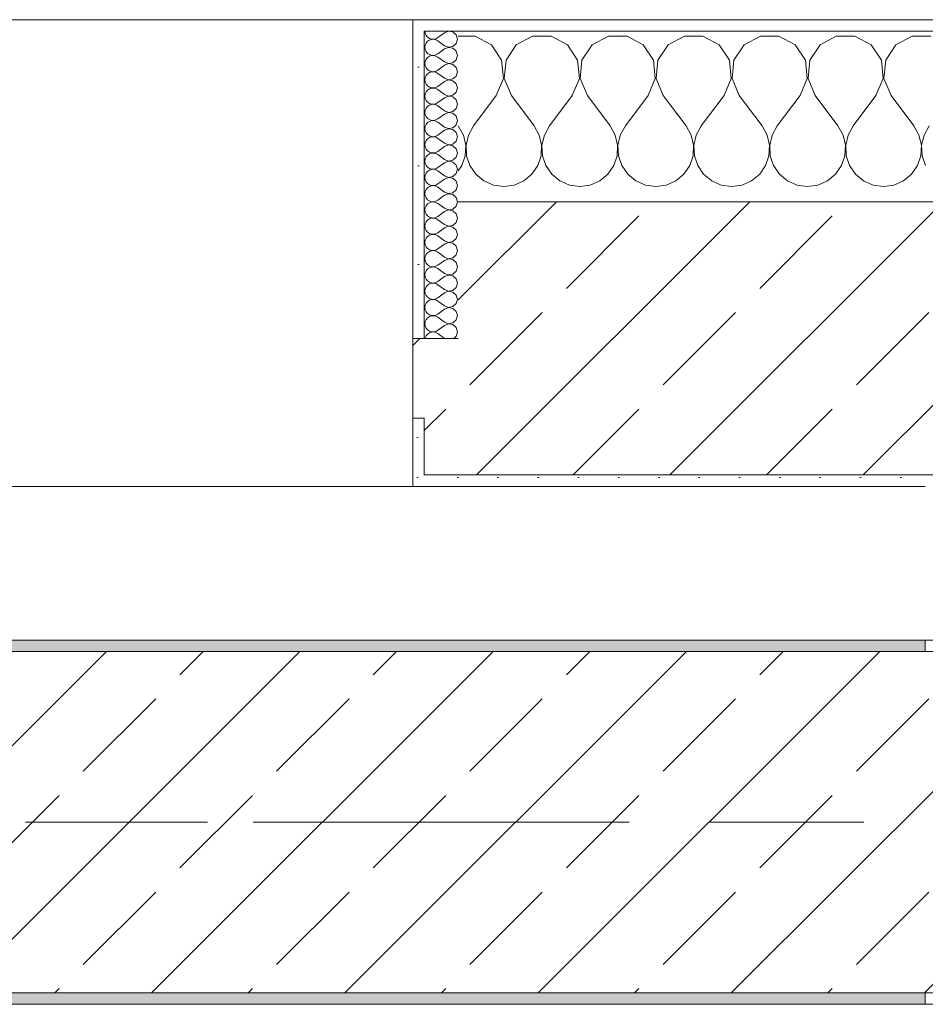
# Model space of a CAD drawing. Header units: metres. Extents: x -3.6 to 84.5, y -11 to 16.8.
# Tile 55 of 228: x 6.775 to 7.57, y 12.99 to 13.855. Entities that reach past the tile are written whole.
import ezdxf

# ---------------------------------------------------------------- set-up
doc = ezdxf.new("R2010")
doc.units = ezdxf.units.M
doc.header["$MEASUREMENT"] = 0
doc.linetypes.add('Achse', pattern=[0.2, 0.1, -0.05, 0, -0.05])
doc.linetypes.add('Strichlinie doppelt', pattern=[0.546806, 0.264583, -0.105833, 0.070556, -0.105833])
for name, color, linetype in [('451 - Universal.Achsen Raster', 7, 'Continuous'), ('604 - Struktur.Wand Aussen', 7, 'Continuous'), ('608 - Struktur.Träger', 7, 'Continuous')]:
    doc.layers.add(name, color=color, linetype=linetype)
pattern_1 = [(0, (0, 0), (0, 0.08660254), [0, -0.05]), (0, (0.025, 0.0433), (0, 0.08660254), [0, -0.05])]
pattern_2 = [(45, (0, 0), (-0.01767767, 0.01767767), [0, -0.025])]
pattern_3 = [(45, (0, 0), (-0.0848528, 0.0848528), []), (45, (-0.04243, 0.04243), (-0.0848528, 0.0848528), [0.09, -0.03])]

# ---------------------------------------------------------------- blocks, each defined once
blk = doc.blocks.new('*X18')
at = {"layer": '604 - Struktur.Wand Aussen', "color": 7, "linetype": 'Continuous', "lineweight": 5}
for p, q in [((7.17479, 13.84066), (7.16, 13.84066)), ((7.1891, 13.83299), (7.17479, 13.84066)), ((7.22521, 13.84066), (7.2109, 13.83299)), ((7.24145, 13.84066), (7.22521, 13.84066)), ((7.25576, 13.83299), (7.24145, 13.84066)), ((7.29188, 13.84066), (7.27757, 13.83299)), ((7.30812, 13.84066), (7.29188, 13.84066)), ((7.32243, 13.83299), (7.30812, 13.84066)), ((7.35855, 13.84066), (7.34424, 13.83299)), ((7.37479, 13.84066), (7.35855, 13.84066)), ((7.3891, 13.83299), (7.37479, 13.84066)), ((7.42521, 13.84066), (7.4109, 13.83299)), ((7.44145, 13.84066), (7.42521, 13.84066)), ((7.45576, 13.83299), (7.44145, 13.84066)), ((7.49188, 13.84066), (7.47757, 13.83299)), ((7.50812, 13.84066), (7.49188, 13.84066)), ((7.52243, 13.83299), (7.50812, 13.84066)), ((7.55855, 13.84066), (7.54424, 13.83299)), ((7.57479, 13.84066), (7.55855, 13.84066)), ((7.19808, 13.81947), (7.1891, 13.83299)), ((7.2109, 13.83299), (7.20192, 13.81947)), ((7.26475, 13.81947), (7.25576, 13.83299)), ((7.27757, 13.83299), (7.26858, 13.81947)), ((7.33142, 13.81947), (7.32243, 13.83299)), ((7.34424, 13.83299), (7.33525, 13.81947)), ((7.39808, 13.81947), (7.3891, 13.83299)), ((7.4109, 13.83299), (7.40192, 13.81947)), ((7.46475, 13.81947), (7.45576, 13.83299)), ((7.47757, 13.83299), (7.46858, 13.81947)), ((7.53142, 13.81947), (7.52243, 13.83299)), ((7.54424, 13.83299), (7.53525, 13.81947)), ((7.19962, 13.8033), (7.19808, 13.81947)), ((7.20192, 13.81947), (7.20038, 13.8033)), ((7.26629, 13.8033), (7.26475, 13.81947)), ((7.26858, 13.81947), (7.26705, 13.8033)), ((7.33295, 13.8033), (7.33142, 13.81947)), ((7.33525, 13.81947), (7.33371, 13.8033)), ((7.39962, 13.8033), (7.39808, 13.81947)), ((7.40192, 13.81947), (7.40038, 13.8033)), ((7.46629, 13.8033), (7.46475, 13.81947)), ((7.46858, 13.81947), (7.46705, 13.8033)), ((7.53295, 13.8033), (7.53142, 13.81947)), ((7.53525, 13.81947), (7.53371, 13.8033)), ((7.19333, 13.78833), (7.19962, 13.8033)), ((7.20038, 13.8033), (7.20667, 13.78833)), ((7.26, 13.78833), (7.26629, 13.8033)), ((7.26705, 13.8033), (7.27333, 13.78833)), ((7.32667, 13.78833), (7.33295, 13.8033)), ((7.33371, 13.8033), (7.34, 13.78833)), ((7.39333, 13.78833), (7.39962, 13.8033)), ((7.40038, 13.8033), (7.40667, 13.78833)), ((7.46, 13.78833), (7.46629, 13.8033)), ((7.46705, 13.8033), (7.47333, 13.78833)), ((7.52667, 13.78833), (7.53295, 13.8033)), ((7.53371, 13.8033), (7.54, 13.78833)), ((7.19333, 13.78833), (7.17333, 13.76167)), ((7.20667, 13.78833), (7.22667, 13.76167)), ((7.26, 13.78833), (7.24, 13.76167)), ((7.27333, 13.78833), (7.29333, 13.76167)), ((7.32667, 13.78833), (7.30667, 13.76167)), ((7.34, 13.78833), (7.36, 13.76167)), ((7.39333, 13.78833), (7.37333, 13.76167)), ((7.40667, 13.78833), (7.42667, 13.76167)), ((7.46, 13.78833), (7.44, 13.76167)), ((7.47333, 13.78833), (7.49333, 13.76167)), ((7.52667, 13.78833), (7.50667, 13.76167)), ((7.54, 13.78833), (7.56, 13.76167)), ((7.16445, 13.75362), (7.16, 13.76167)), ((7.17333, 13.76167), (7.16888, 13.75362)), ((7.23112, 13.75362), (7.22667, 13.76167)), ((7.24, 13.76167), (7.23555, 13.75362)), ((7.29778, 13.75362), (7.29333, 13.76167)), ((7.30667, 13.76167), (7.30222, 13.75362)), ((7.36445, 13.75362), (7.36, 13.76167)), ((7.37333, 13.76167), (7.36888, 13.75362)), ((7.43112, 13.75362), (7.42667, 13.76167)), ((7.44, 13.76167), (7.43555, 13.75362)), ((7.49778, 13.75362), (7.49333, 13.76167)), ((7.50667, 13.76167), (7.50222, 13.75362)), ((7.56445, 13.75362), (7.56, 13.76167)), ((7.57333, 13.76167), (7.56888, 13.75362)), ((7.16653, 13.74466), (7.16445, 13.75362)), ((7.16888, 13.75362), (7.1668, 13.74466)), ((7.2332, 13.74466), (7.23112, 13.75362)), ((7.23555, 13.75362), (7.23347, 13.74466)), ((7.29987, 13.74466), (7.29778, 13.75362)), ((7.30222, 13.75362), (7.30013, 13.74466)), ((7.36653, 13.74466), (7.36445, 13.75362)), ((7.36888, 13.75362), (7.3668, 13.74466)), ((7.4332, 13.74466), (7.43112, 13.75362)), ((7.43555, 13.75362), (7.43347, 13.74466)), ((7.49987, 13.74466), (7.49778, 13.75362)), ((7.50222, 13.75362), (7.50013, 13.74466)), ((7.56653, 13.74466), (7.56445, 13.75362)), ((7.56888, 13.75362), (7.5668, 13.74466)), ((7.16609, 13.73547), (7.16653, 13.74466)), ((7.1668, 13.74466), (7.16725, 13.73547)), ((7.23275, 13.73547), (7.2332, 13.74466)), ((7.23347, 13.74466), (7.23391, 13.73547)), ((7.29942, 13.73547), (7.29987, 13.74466)), ((7.30013, 13.74466), (7.30058, 13.73547)), ((7.36609, 13.73547), (7.36653, 13.74466)), ((7.3668, 13.74466), (7.36725, 13.73547)), ((7.43275, 13.73547), (7.4332, 13.74466)), ((7.43347, 13.74466), (7.43391, 13.73547)), ((7.49942, 13.73547), (7.49987, 13.74466)), ((7.50013, 13.74466), (7.50058, 13.73547)), ((7.56609, 13.73547), (7.56653, 13.74466)), ((7.5668, 13.74466), (7.56725, 13.73547)), ((7.16315, 13.72676), (7.16609, 13.73547)), ((7.16725, 13.73547), (7.17019, 13.72676)), ((7.22981, 13.72676), (7.23275, 13.73547)), ((7.23391, 13.73547), (7.23685, 13.72676)), ((7.29648, 13.72676), (7.29942, 13.73547)), ((7.30058, 13.73547), (7.30352, 13.72676)), ((7.36315, 13.72676), (7.36609, 13.73547)), ((7.36725, 13.73547), (7.37019, 13.72676)), ((7.42981, 13.72676), (7.43275, 13.73547)), ((7.43391, 13.73547), (7.43685, 13.72676)), ((7.49648, 13.72676), (7.49942, 13.73547)), ((7.50058, 13.73547), (7.50352, 13.72676)), ((7.56315, 13.72676), (7.56609, 13.73547)), ((7.56725, 13.73547), (7.57019, 13.72676)), ((7.16, 13.72218), (7.16315, 13.72676)), ((7.17019, 13.72676), (7.17539, 13.71918)), ((7.22461, 13.71918), (7.22981, 13.72676)), ((7.23685, 13.72676), (7.24206, 13.71918)), ((7.29127, 13.71918), (7.29648, 13.72676)), ((7.30352, 13.72676), (7.30873, 13.71918)), ((7.35794, 13.71918), (7.36315, 13.72676)), ((7.37019, 13.72676), (7.37539, 13.71918)), ((7.42461, 13.71918), (7.42981, 13.72676)), ((7.43685, 13.72676), (7.44206, 13.71918)), ((7.49127, 13.71918), (7.49648, 13.72676)), ((7.50352, 13.72676), (7.50873, 13.71918)), ((7.55794, 13.71918), (7.56315, 13.72676)), ((7.17539, 13.71918), (7.18248, 13.71331)), ((7.18248, 13.71331), (7.19089, 13.7096)), ((7.20911, 13.7096), (7.21752, 13.71331)), ((7.21752, 13.71331), (7.22461, 13.71918)), ((7.24206, 13.71918), (7.24914, 13.71331)), ((7.24914, 13.71331), (7.25756, 13.7096)), ((7.27578, 13.7096), (7.28419, 13.71331)), ((7.28419, 13.71331), (7.29127, 13.71918)), ((7.30873, 13.71918), (7.31581, 13.71331)), ((7.31581, 13.71331), (7.32422, 13.7096)), ((7.34244, 13.7096), (7.35086, 13.71331)), ((7.35086, 13.71331), (7.35794, 13.71918)), ((7.37539, 13.71918), (7.38248, 13.71331)), ((7.38248, 13.71331), (7.39089, 13.7096)), ((7.40911, 13.7096), (7.41752, 13.71331)), ((7.41752, 13.71331), (7.42461, 13.71918)), ((7.44206, 13.71918), (7.44914, 13.71331)), ((7.44914, 13.71331), (7.45756, 13.7096)), ((7.47578, 13.7096), (7.48419, 13.71331)), ((7.48419, 13.71331), (7.49127, 13.71918)), ((7.50873, 13.71918), (7.51581, 13.71331)), ((7.51581, 13.71331), (7.52422, 13.7096)), ((7.54244, 13.7096), (7.55086, 13.71331)), ((7.55086, 13.71331), (7.55794, 13.71918)), ((7.19089, 13.7096), (7.2, 13.70833)), ((7.2, 13.70833), (7.20911, 13.7096)), ((7.25756, 13.7096), (7.26667, 13.70833)), ((7.26667, 13.70833), (7.27578, 13.7096)), ((7.32422, 13.7096), (7.33333, 13.70833)), ((7.33333, 13.70833), (7.34244, 13.7096)), ((7.39089, 13.7096), (7.4, 13.70833)), ((7.4, 13.70833), (7.40911, 13.7096)), ((7.45756, 13.7096), (7.46667, 13.70833)), ((7.46667, 13.70833), (7.47578, 13.7096)), ((7.52422, 13.7096), (7.53333, 13.70833)), ((7.53333, 13.70833), (7.54244, 13.7096))]:
    blk.add_line(p, q, dxfattribs=at)
blk = doc.blocks.new('*X37')
at = {"layer": '604 - Struktur.Wand Aussen', "color": 7, "linetype": 'Continuous', "lineweight": 5}
for p, q in [((7.13071, 13.845), (7.13099, 13.84305)), ((7.13099, 13.84305), (7.13178, 13.84124)), ((7.13178, 13.84124), (7.13304, 13.83973)), ((7.14786, 13.84357), (7.14214, 13.83929)), ((7.1515, 13.84497), (7.14786, 13.84357)), ((7.15534, 13.84425), (7.1515, 13.84497)), ((7.15822, 13.84161), (7.15534, 13.84425)), ((7.15929, 13.83786), (7.15822, 13.84161)), ((7.13099, 13.83267), (7.13071, 13.83071)), ((7.13178, 13.83447), (7.13099, 13.83267)), ((7.13304, 13.83599), (7.13178, 13.83447)), ((7.13304, 13.83973), (7.13466, 13.83861)), ((7.13466, 13.8371), (7.13304, 13.83599)), ((7.13466, 13.83861), (7.13653, 13.83798)), ((7.13653, 13.83773), (7.13466, 13.8371)), ((7.13653, 13.83798), (7.1385, 13.83789)), ((7.1385, 13.83783), (7.13653, 13.83773)), ((7.1385, 13.83789), (7.14042, 13.83833)), ((7.14042, 13.83738), (7.1385, 13.83783)), ((7.14042, 13.83833), (7.14214, 13.83929)), ((7.14214, 13.83643), (7.14042, 13.83738)), ((7.14786, 13.83214), (7.14214, 13.83643)), ((7.14786, 13.83214), (7.1515, 13.83074)), ((7.15534, 13.83147), (7.15822, 13.8341)), ((7.15822, 13.8341), (7.15929, 13.83786)), ((7.13071, 13.83071), (7.13099, 13.82876)), ((7.13099, 13.82876), (7.13178, 13.82696)), ((7.13178, 13.82696), (7.13304, 13.82544)), ((7.13304, 13.82544), (7.13466, 13.82433)), ((7.13466, 13.82433), (7.13653, 13.8237)), ((7.13653, 13.82345), (7.13466, 13.82282)), ((7.13653, 13.8237), (7.1385, 13.8236)), ((7.1385, 13.82354), (7.13653, 13.82345)), ((7.1385, 13.8236), (7.14042, 13.82405)), ((7.14042, 13.8231), (7.1385, 13.82354)), ((7.14042, 13.82405), (7.14214, 13.825)), ((7.14214, 13.82214), (7.14042, 13.8231)), ((7.14786, 13.82929), (7.14214, 13.825)), ((7.1515, 13.83069), (7.14786, 13.82929)), ((7.1515, 13.83074), (7.15534, 13.83147)), ((7.15534, 13.82996), (7.1515, 13.83069)), ((7.15822, 13.82733), (7.15534, 13.82996)), ((7.15929, 13.82357), (7.15822, 13.82733)), ((7.15822, 13.81982), (7.15929, 13.82357)), ((7.13099, 13.81838), (7.13071, 13.81643)), ((7.13071, 13.81643), (7.13099, 13.81448)), ((7.13178, 13.82018), (7.13099, 13.81838)), ((7.13099, 13.81448), (7.13178, 13.81267)), ((7.13304, 13.8217), (7.13178, 13.82018)), ((7.13466, 13.82282), (7.13304, 13.8217)), ((7.14786, 13.81786), (7.14214, 13.82214)), ((7.14786, 13.815), (7.14214, 13.81071)), ((7.14786, 13.81786), (7.1515, 13.81646)), ((7.1515, 13.8164), (7.14786, 13.815)), ((7.1515, 13.81646), (7.15534, 13.81718)), ((7.15534, 13.81567), (7.1515, 13.8164)), ((7.15534, 13.81718), (7.15822, 13.81982)), ((7.15822, 13.81304), (7.15534, 13.81567)), ((7.13178, 13.8059), (7.13099, 13.80409)), ((7.13178, 13.81267), (7.13304, 13.81116)), ((7.13304, 13.80742), (7.13178, 13.8059)), ((7.13304, 13.81116), (7.13466, 13.81004)), ((7.13466, 13.80853), (7.13304, 13.80742)), ((7.13466, 13.81004), (7.13653, 13.80941)), ((7.13653, 13.80916), (7.13466, 13.80853)), ((7.13653, 13.80941), (7.1385, 13.80931)), ((7.1385, 13.80926), (7.13653, 13.80916)), ((7.1385, 13.80931), (7.14042, 13.80976)), ((7.14042, 13.80881), (7.1385, 13.80926)), ((7.14042, 13.80976), (7.14214, 13.81071)), ((7.14214, 13.80786), (7.14042, 13.80881)), ((7.14786, 13.80357), (7.14214, 13.80786)), ((7.15929, 13.80929), (7.15822, 13.81304)), ((7.15822, 13.80553), (7.15929, 13.80929)), ((7.13099, 13.80409), (7.13071, 13.80214)), ((7.13071, 13.80214), (7.13099, 13.80019)), ((7.13099, 13.80019), (7.13178, 13.79839)), ((7.13178, 13.79839), (7.13304, 13.79687)), ((7.14786, 13.80071), (7.14214, 13.79643)), ((7.14786, 13.80357), (7.1515, 13.80217)), ((7.1515, 13.80211), (7.14786, 13.80071)), ((7.1515, 13.80217), (7.15534, 13.8029)), ((7.15534, 13.80139), (7.1515, 13.80211)), ((7.15534, 13.8029), (7.15822, 13.80553)), ((7.15822, 13.79876), (7.15534, 13.80139)), ((7.15929, 13.795), (7.15822, 13.79876)), ((7.13099, 13.78981), (7.13071, 13.78786)), ((7.13178, 13.79161), (7.13099, 13.78981)), ((7.13304, 13.79313), (7.13178, 13.79161)), ((7.13304, 13.79687), (7.13466, 13.79575)), ((7.13466, 13.79425), (7.13304, 13.79313)), ((7.13466, 13.79575), (7.13653, 13.79512)), ((7.13653, 13.79488), (7.13466, 13.79425)), ((7.13653, 13.79512), (7.1385, 13.79503)), ((7.1385, 13.79497), (7.13653, 13.79488)), ((7.1385, 13.79503), (7.14042, 13.79547)), ((7.14042, 13.79453), (7.1385, 13.79497)), ((7.14042, 13.79547), (7.14214, 13.79643)), ((7.14214, 13.79357), (7.14042, 13.79453)), ((7.14786, 13.78929), (7.14214, 13.79357)), ((7.14786, 13.78929), (7.1515, 13.78789)), ((7.1515, 13.78789), (7.15534, 13.78861)), ((7.15534, 13.78861), (7.15822, 13.79124)), ((7.15822, 13.79124), (7.15929, 13.795)), ((7.13071, 13.78786), (7.13099, 13.78591)), ((7.13099, 13.78591), (7.13178, 13.7841)), ((7.13178, 13.7841), (7.13304, 13.78258)), ((7.13304, 13.78258), (7.13466, 13.78147)), ((7.13466, 13.77996), (7.13304, 13.77884)), ((7.13466, 13.78147), (7.13653, 13.78084)), ((7.13653, 13.78059), (7.13466, 13.77996)), ((7.13653, 13.78084), (7.1385, 13.78074)), ((7.1385, 13.78069), (7.13653, 13.78059)), ((7.1385, 13.78074), (7.14042, 13.78119)), ((7.14042, 13.78024), (7.1385, 13.78069)), ((7.14042, 13.78119), (7.14214, 13.78214)), ((7.14214, 13.77929), (7.14042, 13.78024)), ((7.14786, 13.78643), (7.14214, 13.78214)), ((7.1515, 13.78783), (7.14786, 13.78643)), ((7.15534, 13.7871), (7.1515, 13.78783)), ((7.15822, 13.78447), (7.15534, 13.7871)), ((7.15929, 13.78071), (7.15822, 13.78447)), ((7.15822, 13.77696), (7.15929, 13.78071)), ((7.13099, 13.77552), (7.13071, 13.77357)), ((7.13071, 13.77357), (7.13099, 13.77162)), ((7.13178, 13.77733), (7.13099, 13.77552)), ((7.13099, 13.77162), (7.13178, 13.76982)), ((7.13304, 13.77884), (7.13178, 13.77733)), ((7.14786, 13.775), (7.14214, 13.77929)), ((7.14786, 13.77214), (7.14214, 13.76786)), ((7.14786, 13.775), (7.1515, 13.7736)), ((7.1515, 13.77354), (7.14786, 13.77214)), ((7.1515, 13.7736), (7.15534, 13.77433)), ((7.15534, 13.77282), (7.1515, 13.77354)), ((7.15534, 13.77433), (7.15822, 13.77696)), ((7.15822, 13.77018), (7.15534, 13.77282)), ((7.13178, 13.76304), (7.13099, 13.76124)), ((7.13178, 13.76982), (7.13304, 13.7683)), ((7.13304, 13.76456), (7.13178, 13.76304)), ((7.13304, 13.7683), (7.13466, 13.76718)), ((7.13466, 13.76567), (7.13304, 13.76456)), ((7.13466, 13.76718), (7.13653, 13.76655)), ((7.13653, 13.7663), (7.13466, 13.76567)), ((7.13653, 13.76655), (7.1385, 13.76646)), ((7.1385, 13.7664), (7.13653, 13.7663)), ((7.1385, 13.76646), (7.14042, 13.7669)), ((7.14042, 13.76595), (7.1385, 13.7664)), ((7.14042, 13.7669), (7.14214, 13.76786)), ((7.14214, 13.765), (7.14042, 13.76595)), ((7.14786, 13.76071), (7.14214, 13.765)), ((7.15534, 13.76004), (7.15822, 13.76267)), ((7.15929, 13.76643), (7.15822, 13.77018)), ((7.15822, 13.76267), (7.15929, 13.76643)), ((7.13099, 13.76124), (7.13071, 13.75929)), ((7.13071, 13.75929), (7.13099, 13.75733)), ((7.13099, 13.75733), (7.13178, 13.75553)), ((7.13178, 13.75553), (7.13304, 13.75401)), ((7.13304, 13.75401), (7.13466, 13.7529)), ((7.14786, 13.75786), (7.14214, 13.75357)), ((7.14786, 13.76071), (7.1515, 13.75931)), ((7.1515, 13.75926), (7.14786, 13.75786)), ((7.1515, 13.75931), (7.15534, 13.76004)), ((7.15534, 13.75853), (7.1515, 13.75926)), ((7.15822, 13.7559), (7.15534, 13.75853)), ((7.15929, 13.75214), (7.15822, 13.7559)), ((7.13099, 13.74695), (7.13071, 13.745)), ((7.13178, 13.74876), (7.13099, 13.74695)), ((7.13304, 13.75027), (7.13178, 13.74876)), ((7.13466, 13.75139), (7.13304, 13.75027)), ((7.13466, 13.7529), (7.13653, 13.75227)), ((7.13653, 13.75202), (7.13466, 13.75139)), ((7.13653, 13.75227), (7.1385, 13.75217)), ((7.1385, 13.75211), (7.13653, 13.75202)), ((7.1385, 13.75217), (7.14042, 13.75262)), ((7.14042, 13.75167), (7.1385, 13.75211)), ((7.14042, 13.75262), (7.14214, 13.75357)), ((7.14214, 13.75071), (7.14042, 13.75167)), ((7.14786, 13.74643), (7.14214, 13.75071)), ((7.14786, 13.74643), (7.1515, 13.74503)), ((7.1515, 13.74503), (7.15534, 13.74575)), ((7.15534, 13.74575), (7.15822, 13.74839)), ((7.15822, 13.74839), (7.15929, 13.75214)), ((7.13071, 13.745), (7.13099, 13.74305)), ((7.13099, 13.74305), (7.13178, 13.74124)), ((7.13178, 13.74124), (7.13304, 13.73973)), ((7.13304, 13.73973), (7.13466, 13.73861)), ((7.13466, 13.7371), (7.13304, 13.73599)), ((7.13466, 13.73861), (7.13653, 13.73798)), ((7.13653, 13.73773), (7.13466, 13.7371)), ((7.13653, 13.73798), (7.1385, 13.73789)), ((7.1385, 13.73783), (7.13653, 13.73773)), ((7.1385, 13.73789), (7.14042, 13.73833)), ((7.14042, 13.73738), (7.1385, 13.73783)), ((7.14042, 13.73833), (7.14214, 13.73929)), ((7.14214, 13.73643), (7.14042, 13.73738)), ((7.14786, 13.74357), (7.14214, 13.73929)), ((7.1515, 13.74497), (7.14786, 13.74357)), ((7.15534, 13.74425), (7.1515, 13.74497)), ((7.15822, 13.74161), (7.15534, 13.74425)), ((7.15929, 13.73786), (7.15822, 13.74161)), ((7.15822, 13.7341), (7.15929, 13.73786)), ((7.13099, 13.73267), (7.13071, 13.73071)), ((7.13071, 13.73071), (7.13099, 13.72876)), ((7.13178, 13.73447), (7.13099, 13.73267)), ((7.13099, 13.72876), (7.13178, 13.72696)), ((7.13304, 13.73599), (7.13178, 13.73447)), ((7.14786, 13.73214), (7.14214, 13.73643)), ((7.14786, 13.72929), (7.14214, 13.725)), ((7.14786, 13.73214), (7.1515, 13.73074)), ((7.1515, 13.73069), (7.14786, 13.72929)), ((7.1515, 13.73074), (7.15534, 13.73147)), ((7.15534, 13.72996), (7.1515, 13.73069)), ((7.15534, 13.73147), (7.15822, 13.7341)), ((7.15822, 13.72733), (7.15534, 13.72996)), ((7.13178, 13.72018), (7.13099, 13.71838)), ((7.13178, 13.72696), (7.13304, 13.72544)), ((7.13304, 13.7217), (7.13178, 13.72018)), ((7.13304, 13.72544), (7.13466, 13.72433)), ((7.13466, 13.72282), (7.13304, 13.7217)), ((7.13466, 13.72433), (7.13653, 13.7237)), ((7.13653, 13.72345), (7.13466, 13.72282)), ((7.13653, 13.7237), (7.1385, 13.7236)), ((7.1385, 13.72354), (7.13653, 13.72345)), ((7.1385, 13.7236), (7.14042, 13.72405)), ((7.14042, 13.7231), (7.1385, 13.72354)), ((7.14042, 13.72405), (7.14214, 13.725)), ((7.14214, 13.72214), (7.14042, 13.7231)), ((7.14786, 13.71786), (7.14214, 13.72214)), ((7.15534, 13.71718), (7.15822, 13.71982)), ((7.15929, 13.72357), (7.15822, 13.72733)), ((7.15822, 13.71982), (7.15929, 13.72357)), ((7.13099, 13.71838), (7.13071, 13.71643)), ((7.13071, 13.71643), (7.13099, 13.71448)), ((7.13099, 13.71448), (7.13178, 13.71267)), ((7.13178, 13.71267), (7.13304, 13.71116)), ((7.13304, 13.71116), (7.13466, 13.71004)), ((7.14042, 13.70976), (7.14214, 13.71071)), ((7.14786, 13.715), (7.14214, 13.71071)), ((7.14786, 13.71786), (7.1515, 13.71646)), ((7.1515, 13.7164), (7.14786, 13.715)), ((7.1515, 13.71646), (7.15534, 13.71718)), ((7.15534, 13.71567), (7.1515, 13.7164)), ((7.15822, 13.71304), (7.15534, 13.71567)), ((7.15929, 13.70929), (7.15822, 13.71304)), ((7.13099, 13.70409), (7.13071, 13.70214)), ((7.13071, 13.70214), (7.13099, 13.70019)), ((7.13178, 13.7059), (7.13099, 13.70409)), ((7.13304, 13.70742), (7.13178, 13.7059)), ((7.13466, 13.70853), (7.13304, 13.70742)), ((7.13466, 13.71004), (7.13653, 13.70941)), ((7.13653, 13.70916), (7.13466, 13.70853)), ((7.13653, 13.70941), (7.1385, 13.70931)), ((7.1385, 13.70926), (7.13653, 13.70916)), ((7.1385, 13.70931), (7.14042, 13.70976)), ((7.14042, 13.70881), (7.1385, 13.70926)), ((7.14214, 13.70786), (7.14042, 13.70881)), ((7.14786, 13.70357), (7.14214, 13.70786)), ((7.14786, 13.70357), (7.1515, 13.70217)), ((7.1515, 13.70211), (7.14786, 13.70071)), ((7.1515, 13.70217), (7.15534, 13.7029)), ((7.15534, 13.70139), (7.1515, 13.70211)), ((7.15534, 13.7029), (7.15822, 13.70553)), ((7.15822, 13.70553), (7.15929, 13.70929)), ((7.13099, 13.70019), (7.13178, 13.69839)), ((7.13178, 13.69839), (7.13304, 13.69687)), ((7.13304, 13.69687), (7.13466, 13.69575)), ((7.13466, 13.69425), (7.13304, 13.69313)), ((7.13466, 13.69575), (7.13653, 13.69512)), ((7.13653, 13.69488), (7.13466, 13.69425)), ((7.13653, 13.69512), (7.1385, 13.69503)), ((7.1385, 13.69497), (7.13653, 13.69488)), ((7.1385, 13.69503), (7.14042, 13.69547)), ((7.14042, 13.69453), (7.1385, 13.69497)), ((7.14042, 13.69547), (7.14214, 13.69643)), ((7.14214, 13.69357), (7.14042, 13.69453)), ((7.14786, 13.70071), (7.14214, 13.69643)), ((7.14786, 13.68929), (7.14214, 13.69357)), ((7.15822, 13.69876), (7.15534, 13.70139)), ((7.15929, 13.695), (7.15822, 13.69876)), ((7.15822, 13.69124), (7.15929, 13.695)), ((7.13099, 13.68981), (7.13071, 13.68786)), ((7.13071, 13.68786), (7.13099, 13.68591)), ((7.13178, 13.69161), (7.13099, 13.68981)), ((7.13099, 13.68591), (7.13178, 13.6841)), ((7.13304, 13.69313), (7.13178, 13.69161)), ((7.14786, 13.68643), (7.14214, 13.68214)), ((7.14786, 13.68929), (7.1515, 13.68789)), ((7.1515, 13.68783), (7.14786, 13.68643)), ((7.1515, 13.68789), (7.15534, 13.68861)), ((7.15534, 13.6871), (7.1515, 13.68783)), ((7.15534, 13.68861), (7.15822, 13.69124)), ((7.15822, 13.68447), (7.15534, 13.6871)), ((7.13178, 13.67733), (7.13099, 13.67552)), ((7.13178, 13.6841), (7.13304, 13.68258)), ((7.13304, 13.67884), (7.13178, 13.67733)), ((7.13304, 13.68258), (7.13466, 13.68147)), ((7.13466, 13.67996), (7.13304, 13.67884)), ((7.13466, 13.68147), (7.13653, 13.68084)), ((7.13653, 13.68059), (7.13466, 13.67996)), ((7.13653, 13.68084), (7.1385, 13.68074)), ((7.1385, 13.68069), (7.13653, 13.68059)), ((7.1385, 13.68074), (7.14042, 13.68119)), ((7.14042, 13.68024), (7.1385, 13.68069)), ((7.14042, 13.68119), (7.14214, 13.68214)), ((7.14214, 13.67929), (7.14042, 13.68024)), ((7.14786, 13.675), (7.14214, 13.67929)), ((7.15534, 13.67433), (7.15822, 13.67696)), ((7.15929, 13.68071), (7.15822, 13.68447)), ((7.15822, 13.67696), (7.15929, 13.68071)), ((7.13099, 13.67552), (7.13071, 13.67357)), ((7.13071, 13.67357), (7.13099, 13.67162)), ((7.13099, 13.67162), (7.13178, 13.66982)), ((7.13178, 13.66982), (7.13304, 13.6683)), ((7.13304, 13.6683), (7.13466, 13.66718)), ((7.14042, 13.6669), (7.14214, 13.66786)), ((7.14786, 13.67214), (7.14214, 13.66786)), ((7.14786, 13.675), (7.1515, 13.6736)), ((7.1515, 13.67354), (7.14786, 13.67214)), ((7.1515, 13.6736), (7.15534, 13.67433)), ((7.15534, 13.67282), (7.1515, 13.67354)), ((7.15822, 13.67018), (7.15534, 13.67282)), ((7.15929, 13.66643), (7.15822, 13.67018)), ((7.13099, 13.66124), (7.13071, 13.65929)), ((7.13071, 13.65929), (7.13099, 13.65733)), ((7.13178, 13.66304), (7.13099, 13.66124)), ((7.13304, 13.66456), (7.13178, 13.66304)), ((7.13466, 13.66567), (7.13304, 13.66456)), ((7.13466, 13.66718), (7.13653, 13.66655)), ((7.13653, 13.6663), (7.13466, 13.66567)), ((7.13653, 13.66655), (7.1385, 13.66646)), ((7.1385, 13.6664), (7.13653, 13.6663)), ((7.1385, 13.66646), (7.14042, 13.6669)), ((7.14042, 13.66595), (7.1385, 13.6664)), ((7.14214, 13.665), (7.14042, 13.66595)), ((7.14786, 13.66071), (7.14214, 13.665)), ((7.14786, 13.66071), (7.1515, 13.65931)), ((7.1515, 13.65926), (7.14786, 13.65786)), ((7.1515, 13.65931), (7.15534, 13.66004)), ((7.15534, 13.65853), (7.1515, 13.65926)), ((7.15534, 13.66004), (7.15822, 13.66267)), ((7.15822, 13.66267), (7.15929, 13.66643)), ((7.13099, 13.65733), (7.13178, 13.65553)), ((7.13178, 13.65553), (7.13304, 13.65401)), ((7.13304, 13.65027), (7.13178, 13.64876)), ((7.13304, 13.65401), (7.13466, 13.6529)), ((7.13466, 13.65139), (7.13304, 13.65027)), ((7.13466, 13.6529), (7.13653, 13.65227)), ((7.13653, 13.65202), (7.13466, 13.65139)), ((7.13653, 13.65227), (7.1385, 13.65217)), ((7.1385, 13.65211), (7.13653, 13.65202)), ((7.1385, 13.65217), (7.14042, 13.65262)), ((7.14042, 13.65167), (7.1385, 13.65211)), ((7.14042, 13.65262), (7.14214, 13.65357)), ((7.14214, 13.65071), (7.14042, 13.65167)), ((7.14786, 13.65786), (7.14214, 13.65357)), ((7.14786, 13.64643), (7.14214, 13.65071)), ((7.15822, 13.6559), (7.15534, 13.65853)), ((7.15929, 13.65214), (7.15822, 13.6559)), ((7.15822, 13.64839), (7.15929, 13.65214)), ((7.13099, 13.64695), (7.13071, 13.645)), ((7.13071, 13.645), (7.13099, 13.64305)), ((7.13178, 13.64876), (7.13099, 13.64695)), ((7.13099, 13.64305), (7.13178, 13.64124)), ((7.14786, 13.64357), (7.14214, 13.63929)), ((7.14786, 13.64643), (7.1515, 13.64503)), ((7.1515, 13.64497), (7.14786, 13.64357)), ((7.1515, 13.64503), (7.15534, 13.64575)), ((7.15534, 13.64425), (7.1515, 13.64497)), ((7.15534, 13.64575), (7.15822, 13.64839)), ((7.15822, 13.64161), (7.15534, 13.64425)), ((7.15929, 13.63786), (7.15822, 13.64161)), ((7.13178, 13.63447), (7.13099, 13.63267)), ((7.13178, 13.64124), (7.13304, 13.63973)), ((7.13304, 13.63599), (7.13178, 13.63447)), ((7.13304, 13.63973), (7.13466, 13.63861)), ((7.13466, 13.6371), (7.13304, 13.63599)), ((7.13466, 13.63861), (7.13653, 13.63798)), ((7.13653, 13.63773), (7.13466, 13.6371)), ((7.13653, 13.63798), (7.1385, 13.63789)), ((7.1385, 13.63783), (7.13653, 13.63773)), ((7.1385, 13.63789), (7.14042, 13.63833)), ((7.14042, 13.63738), (7.1385, 13.63783)), ((7.14042, 13.63833), (7.14214, 13.63929)), ((7.14214, 13.63643), (7.14042, 13.63738)), ((7.14786, 13.63214), (7.14214, 13.63643)), ((7.15534, 13.63147), (7.15822, 13.6341)), ((7.15822, 13.6341), (7.15929, 13.63786)), ((7.13099, 13.63267), (7.13071, 13.63071)), ((7.13071, 13.63071), (7.13099, 13.62876)), ((7.13099, 13.62876), (7.13178, 13.62696)), ((7.13178, 13.62696), (7.13304, 13.62544)), ((7.13304, 13.62544), (7.13466, 13.62433)), ((7.13466, 13.62433), (7.13653, 13.6237)), ((7.1385, 13.6236), (7.14042, 13.62405)), ((7.14042, 13.62405), (7.14214, 13.625)), ((7.14786, 13.62929), (7.14214, 13.625)), ((7.14786, 13.63214), (7.1515, 13.63074)), ((7.1515, 13.63069), (7.14786, 13.62929)), ((7.1515, 13.63074), (7.15534, 13.63147)), ((7.15534, 13.62996), (7.1515, 13.63069)), ((7.15822, 13.62733), (7.15534, 13.62996)), ((7.15929, 13.62357), (7.15822, 13.62733)), ((7.13099, 13.61838), (7.13071, 13.61643)), ((7.13071, 13.61643), (7.13099, 13.61448)), ((7.13178, 13.62018), (7.13099, 13.61838)), ((7.13304, 13.6217), (7.13178, 13.62018)), ((7.13466, 13.62282), (7.13304, 13.6217)), ((7.13653, 13.62345), (7.13466, 13.62282)), ((7.13653, 13.6237), (7.1385, 13.6236)), ((7.1385, 13.62354), (7.13653, 13.62345)), ((7.14042, 13.6231), (7.1385, 13.62354)), ((7.14214, 13.62214), (7.14042, 13.6231)), ((7.14786, 13.61786), (7.14214, 13.62214)), ((7.14786, 13.61786), (7.1515, 13.61646)), ((7.1515, 13.6164), (7.14786, 13.615)), ((7.1515, 13.61646), (7.15534, 13.61718)), ((7.15534, 13.61567), (7.1515, 13.6164)), ((7.15534, 13.61718), (7.15822, 13.61982)), ((7.15822, 13.61304), (7.15534, 13.61567)), ((7.15822, 13.61982), (7.15929, 13.62357)), ((7.13099, 13.61448), (7.13178, 13.61267)), ((7.13178, 13.61267), (7.13304, 13.61116)), ((7.13304, 13.60742), (7.13178, 13.6059)), ((7.13304, 13.61116), (7.13466, 13.61004)), ((7.13466, 13.60853), (7.13304, 13.60742)), ((7.13466, 13.61004), (7.13653, 13.60941)), ((7.13653, 13.60916), (7.13466, 13.60853)), ((7.13653, 13.60941), (7.1385, 13.60931)), ((7.1385, 13.60926), (7.13653, 13.60916)), ((7.1385, 13.60931), (7.14042, 13.60976)), ((7.14042, 13.60881), (7.1385, 13.60926)), ((7.14042, 13.60976), (7.14214, 13.61071)), ((7.14214, 13.60786), (7.14042, 13.60881)), ((7.14786, 13.615), (7.14214, 13.61071)), ((7.14786, 13.60357), (7.14214, 13.60786)), ((7.15929, 13.60929), (7.15822, 13.61304)), ((7.15822, 13.60553), (7.15929, 13.60929)), ((7.13099, 13.60409), (7.13071, 13.60214)), ((7.13071, 13.60214), (7.13099, 13.60019)), ((7.13178, 13.6059), (7.13099, 13.60409)), ((7.13099, 13.60019), (7.13178, 13.59839)), ((7.13178, 13.59839), (7.13304, 13.59687)), ((7.14786, 13.60071), (7.14214, 13.59643)), ((7.14786, 13.60357), (7.1515, 13.60217)), ((7.1515, 13.60211), (7.14786, 13.60071)), ((7.1515, 13.60217), (7.15534, 13.6029)), ((7.15534, 13.60139), (7.1515, 13.60211)), ((7.15534, 13.6029), (7.15822, 13.60553)), ((7.15822, 13.59876), (7.15534, 13.60139)), ((7.15929, 13.595), (7.15822, 13.59876)), ((7.13099, 13.58981), (7.13071, 13.58786)), ((7.13178, 13.59161), (7.13099, 13.58981)), ((7.13304, 13.59313), (7.13178, 13.59161)), ((7.13304, 13.59687), (7.13466, 13.59575)), ((7.13466, 13.59425), (7.13304, 13.59313)), ((7.13466, 13.59575), (7.13653, 13.59512)), ((7.13653, 13.59488), (7.13466, 13.59425)), ((7.13653, 13.59512), (7.1385, 13.59503)), ((7.1385, 13.59497), (7.13653, 13.59488)), ((7.1385, 13.59503), (7.14042, 13.59547)), ((7.14042, 13.59453), (7.1385, 13.59497)), ((7.14042, 13.59547), (7.14214, 13.59643)), ((7.14214, 13.59357), (7.14042, 13.59453)), ((7.14786, 13.58929), (7.14214, 13.59357)), ((7.15534, 13.58861), (7.15822, 13.59124)), ((7.15822, 13.59124), (7.15929, 13.595)), ((7.13071, 13.58786), (7.13099, 13.58591)), ((7.13099, 13.58591), (7.13178, 13.5841)), ((7.13178, 13.5841), (7.13304, 13.58258)), ((7.13304, 13.58258), (7.13466, 13.58147)), ((7.13466, 13.58147), (7.13653, 13.58084)), ((7.13653, 13.58084), (7.1385, 13.58074)), ((7.1385, 13.58074), (7.14042, 13.58119)), ((7.14042, 13.58119), (7.14214, 13.58214)), ((7.14786, 13.58643), (7.14214, 13.58214)), ((7.14786, 13.58929), (7.1515, 13.58789)), ((7.1515, 13.58783), (7.14786, 13.58643)), ((7.1515, 13.58789), (7.15534, 13.58861)), ((7.15534, 13.5871), (7.1515, 13.58783)), ((7.15822, 13.58447), (7.15534, 13.5871)), ((7.15929, 13.58071), (7.15822, 13.58447)), ((7.13099, 13.57552), (7.13091, 13.575)), ((7.13178, 13.57733), (7.13099, 13.57552)), ((7.13304, 13.57884), (7.13178, 13.57733)), ((7.13466, 13.57996), (7.13304, 13.57884)), ((7.13653, 13.58059), (7.13466, 13.57996)), ((7.1385, 13.58069), (7.13653, 13.58059)), ((7.14042, 13.58024), (7.1385, 13.58069)), ((7.14214, 13.57929), (7.14042, 13.58024)), ((7.14786, 13.575), (7.14214, 13.57929)), ((7.15608, 13.575), (7.15822, 13.57696)), ((7.15822, 13.57696), (7.15929, 13.58071))]:
    blk.add_line(p, q, dxfattribs=at)

msp = doc.modelspace()

# ---------------------------------------------------------------- hatches: boundary and pattern name
at = {"layer": '604 - Struktur.Wand Aussen', "linetype": 'Continuous', "lineweight": 0, "true_color": 0x000000}
h = msp.add_hatch(dxfattribs=at)
h.set_pattern_fill('Verputz_0001', color=18, style=0, pattern_type=2)
h.set_pattern_definition(pattern_1)
h.paths.add_polyline_path([(7.13, 13.855), (7.12, 13.855), (7.12, 13.575), (7.13, 13.575)])
h = msp.add_hatch(dxfattribs=at)
h.set_pattern_fill('Verputz_0001', color=18, style=0, pattern_type=2)
h.set_pattern_definition(pattern_1)
h.paths.add_polyline_path([(7.13, 13.855), (7.13, 13.845), (8.31, 13.845), (8.31, 13.855)])
h = msp.add_hatch(dxfattribs=at)
h.set_pattern_fill('Beton__Stahlbeton_0001', color=18, style=0, pattern_type=2)
h.set_pattern_definition(pattern_3)
h.paths.add_polyline_path([(7.12, 13.505), (7.13, 13.505), (7.13, 13.455), (8.31, 13.455), (8.31, 13.505), (8.32, 13.505), (8.32, 13.575), (8.31, 13.575), (8.28, 13.575), (8.28, 13.695), (7.16, 13.695), (7.16, 13.575), (7.13, 13.575), (7.12, 13.575)])
h = msp.add_hatch(dxfattribs=at)
h.set_pattern_fill('Gips_0001', color=18, style=0, pattern_type=2)
h.set_pattern_definition(pattern_2)
h.paths.add_polyline_path([(7.13, 13.445), (7.13, 13.505), (7.12, 13.505), (7.12, 13.445)])
h = msp.add_hatch(dxfattribs=at)
h.set_pattern_fill('Gips_0001', color=18, style=0, pattern_type=2)
h.set_pattern_definition(pattern_2)
h.paths.add_polyline_path([(7.13, 13.445), (7.56999, 13.445), (7.56999, 13.455), (7.13, 13.455)])
at = {"layer": '608 - Struktur.Träger', "linetype": 'Continuous', "lineweight": 0, "true_color": 0x000000}
h = msp.add_hatch(dxfattribs=at)
h.set_pattern_fill('Gips_0001', color=18, style=0, pattern_type=2)
h.set_pattern_definition(pattern_2)
h.paths.add_polyline_path([(4.28999, 13.29998), (7.56999, 13.29998), (7.56999, 13.30998), (4.28999, 13.30998)])
h = msp.add_hatch(dxfattribs=at)
h.set_pattern_fill('Beton__Stahlbeton_0001', color=18, style=0, pattern_type=2)
h.set_pattern_definition(pattern_3)
h.paths.add_polyline_path([(0.37999, 12.99998), (0.68999, 12.99998), (3.96999, 12.99998), (4.28999, 12.99998), (7.56999, 12.99998), (7.88999, 12.99998), (11.16999, 12.99998), (11.47999, 12.99998), (11.47999, 13.29998), (11.16999, 13.29998), (7.88999, 13.29998), (7.56999, 13.29998), (4.28999, 13.29998), (3.96999, 13.29998), (0.68999, 13.29998), (0.37999, 13.29998)])
h = msp.add_hatch(dxfattribs=at)
h.set_pattern_fill('Gips_0001', color=18, style=0, pattern_type=2)
h.set_pattern_definition(pattern_2)
h.paths.add_polyline_path([(4.28999, 12.98998), (7.56999, 12.98998), (7.56999, 12.99998), (4.28999, 12.99998)])

# ---------------------------------------------------------------- linework, layer by layer
at = {"layer": '451 - Universal.Achsen Raster', "color": 160, "linetype": 'Strichlinie doppelt', "lineweight": 9, "true_color": 0x3232ff}
msp.add_line((64.93502, 13.14998), (-3.175, 13.14998), dxfattribs=at)
at = {"layer": '604 - Struktur.Wand Aussen', "color": 7, "linetype": 'Continuous', "lineweight": 13}
for p, q in [((7.12, 13.855), (4.72, 13.855)), ((8.28, 13.695), (7.16, 13.695)), ((7.12, 13.575), (7.12, 13.505)), ((7.13, 13.455), (7.13, 13.505)), ((7.13, 13.455), (8.31, 13.455)), ((4.72, 13.445), (7.12, 13.445))]:
    msp.add_line(p, q, dxfattribs=at)
at = {"layer": '604 - Struktur.Wand Aussen', "color": 7, "linetype": 'Continuous', "lineweight": 5}
for p, q in [((7.12, 13.855), (7.12, 13.845)), ((7.13, 13.855), (7.12, 13.855)), ((7.12, 13.845), (7.12, 13.705)), ((7.16, 13.845), (7.13, 13.845)), ((7.13, 13.575), (7.13, 13.845)), ((7.13, 13.845), (7.13, 13.575)), ((8.28, 13.845), (7.16, 13.845)), ((7.12, 13.705), (7.12, 13.695)), ((7.12, 13.695), (7.12, 13.575)), ((7.13, 13.575), (7.12, 13.575)), ((7.16, 13.575), (7.13, 13.575)), ((7.12, 13.505), (7.12, 13.455)), ((7.13, 13.505), (7.12, 13.505)), ((7.12, 13.455), (7.12, 13.445)), ((7.13, 13.445), (7.12, 13.445))]:
    msp.add_line(p, q, dxfattribs=at)
at = {"layer": '604 - Struktur.Wand Aussen', "color": 7, "linetype": 'Continuous', "lineweight": 5, "flags": 128}
for points in [[(8.31, 13.855), (7.13, 13.855)], [(7.13, 13.445), (7.56999, 13.445)]]:
    msp.add_lwpolyline(points, dxfattribs=at)
at = {"layer": '608 - Struktur.Träger', "color": 7, "linetype": 'Continuous', "lineweight": 13}
for p, q in [((0.37999, 13.30998), (11.47999, 13.30998)), ((7.56999, 13.29998), (4.28999, 13.29998)), ((7.88999, 13.29998), (7.56999, 13.29998)), ((0.37999, 12.98998), (11.47999, 12.98998))]:
    msp.add_line(p, q, dxfattribs=at)
at = {"layer": '608 - Struktur.Träger', "color": 7, "linetype": 'Continuous', "lineweight": 5}
for p, q in [((7.56999, 13.30998), (4.28999, 13.30998)), ((7.56999, 13.30998), (7.56999, 13.29998)), ((7.56999, 12.99998), (7.56999, 12.98998)), ((7.56999, 12.98998), (4.28999, 12.98998))]:
    msp.add_line(p, q, dxfattribs=at)
at = {"layer": '608 - Struktur.Träger', "color": 7, "linetype": 'Achse', "lineweight": 9}
msp.add_line((0.37999, 13.14998), (11.47999, 13.14998), dxfattribs=at)
at = {"layer": '608 - Struktur.Träger', "color": 7, "linetype": 'Continuous', "lineweight": 13, "flags": 128}
msp.add_lwpolyline([(11.47999, 12.99998), (11.16999, 12.99998), (7.88999, 12.99998), (7.56999, 12.99998), (4.28999, 12.99998), (3.96999, 12.99998), (0.68999, 12.99998), (0.37999, 12.99998)], dxfattribs=at)

# ---------------------------------------------------------------- block references
at = {"layer": '604 - Struktur.Wand Aussen', "color": 7, "lineweight": 18}
for name in ['*X37', '*X18']:
    msp.add_blockref(name, (0, 0), dxfattribs=at)

doc.saveas('drawing.dxf')
